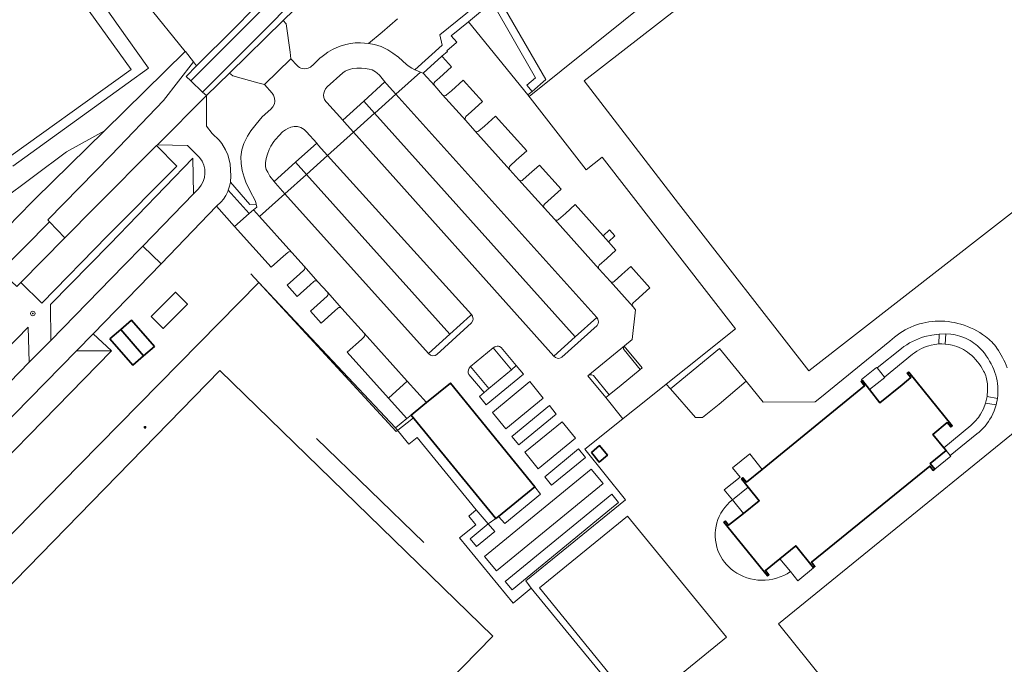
# Model space of a CAD drawing. Extents: x 147051 to 149075, y 463071 to 465537.
# Tile 50 of 229: x 147997 to 148169, y 463346 to 463459. Entities that reach past the tile are written whole.
import ezdxf

# ---------------------------------------------------------------- set-up
doc = ezdxf.new("R2010")
doc.units = 0
doc.header["$LTSCALE"] = 0.5
doc.layers.get('0').update_dxf_attribs({"linetype": 'CONTINUOUS'})
for name, color, linetype, lineweight in [('B-PV-GR-BEPLANTING_CULTUUR_BOSPLANTSOEN-GV', 252, 'CONTINUOUS', 18), ('B-PV-GR-BEPLANTING_CULTUUR_HEESTERS-GV', 252, 'CONTINUOUS', 18), ('B-PV-GR-BOOM-S', 252, 'CONTINUOUS', 25), ('B-PV-GR-GROENVOORZIENING-GV', 252, 'CONTINUOUS', 18), ('B-PV-IE-MEUBILAIR-S', 252, 'CONTINUOUS', 25), ('B-PV-IE-TERREINAFSCHEIDING_KUNSTMATIG_HEKWERK-G', 252, 'CONTINUOUS', 18), ('B-PV-OG-BEBOUWING-GV', 6, 'CONTINUOUS', 35), ('B-PV-OG-TERREIN_BEGROEID-GV', 252, 'CONTINUOUS', 18), ('B-PV-OG-TERREIN_ONBEGROEID_ZAND-GV', 252, 'CONTINUOUS', 18), ('B-PV-VH-GESLOTENVERHARDING-GV', 252, 'CONTINUOUS', 18), ('B-PV-VH-GESLOTENVERHARDING_ASFALT-GV', 252, 'CONTINUOUS', 18), ('B-PV-VH-GESLOTENVERHARDING_KUNSTSTOF-GV', 252, 'CONTINUOUS', 18), ('B-PV-VH-HALFVERHARDING_GRIND-GV', 252, 'CONTINUOUS', 18), ('B-PV-VH-OPENVERHARDING-GV', 252, 'CONTINUOUS', 18), ('B-PV-VH-OPENVERHARDING_BETONSTRAATSTEEN-GV', 252, 'CONTINUOUS', 18), ('B-PV-VH-OPENVERHARDING_TEGEL-GV', 252, 'CONTINUOUS', 18)]:
    doc.layers.add(name, color=color, linetype=linetype, lineweight=lineweight)
doc.styles.add('NLCS-ISO', font='NLCS-ISO.ttf')

# ---------------------------------------------------------------- blocks, each defined once
blk = doc.blocks.new('SIE-MEUBILAIR_PAAL_LICHTMAST-SO')
for points in [[(-0.62, 0), (-1, 0)], [(-0.71, 0.71), (-0.44, 0.44)], [(0, 1), (0, 0.62)], [(0.44, 0.44), (0.71, 0.71)], [(1, 0), (0.62, 0)], [(-0.71, -0.71), (-0.44, -0.44)], [(0, -0.62), (0, -1)], [(0.44, -0.44), (0.71, -0.71)]]:
    blk.add_lwpolyline(points)
blk.add_circle((0, 0), 0.5)
blk = doc.blocks.new('SGR-BOOM_GBKN-SO')
at = {"linetype": 'ByBlock', "lineweight": 18}
h = blk.add_hatch(color=0, dxfattribs=at)
h.dxf.hatch_style = 1
edge = h.paths.add_edge_path()
edge.add_arc((0, 0), 0.25, 0, 360)
at = {"color": 0, "linetype": 'ByBlock', "lineweight": 18}
for radius in [2, 0.25]:
    blk.add_circle((0, 0), radius, dxfattribs=at)
at = {"color": 0, "linetype": 'ByBlock', "lineweight": 18, "style": 'NLCS-ISO'}
blk.add_attdef('SOORT', (2.5, 0), '', height=1.5, dxfattribs=at)

msp = doc.modelspace()

# ---------------------------------------------------------------- linework, layer by layer
at = {"layer": 'B-PV-GR-BEPLANTING_CULTUUR_BOSPLANTSOEN-GV', "flags": 128}
for points in [[(148183.004, 463531.778), (148168.383, 463523.127), (148160.774, 463518.518), (148160.866, 463515.95), (148078.454, 463468.789), (148081.907, 463463.469), (148080.919, 463462.784), (148089.213, 463448.306), (148086.836, 463446.265), (148085.925, 463447.324), (148087.423, 463448.613), (148079.866, 463461.806), (148075.692, 463458.399), (148086.077, 463445.674), (148086.314, 463445.384), (148102.777, 463458.56), (148136.375, 463485.638), (148165.515, 463508.707), (148173.64, 463515.348)], [(147985.439, 463358.375), (148007.742, 463381.052), (148039.073, 463412.908), (148062.977, 463387.539), (148064.962, 463389.153), (148061.754, 463392.72), (148054.532, 463400.75), (148057.003, 463402.97), (148057.441, 463403.363), (148057.564, 463403.529), (148057.606, 463403.708), (148057.587, 463403.874), (148057.479, 463404.069), (148053.616, 463408.369), (148053.449, 463408.49), (148053.271, 463408.534), (148053.083, 463408.509), (148052.91, 463408.407), (148052.38, 463407.931), (148050.001, 463405.794), (148048.11, 463407.899), (148050.438, 463409.991), (148051.019, 463410.512), (148051.142, 463410.676), (148051.184, 463410.858), (148051.159, 463411.039), (148051.057, 463411.218), (148049.419, 463413.041), (148049.242, 463413.17), (148049.074, 463413.206), (148048.874, 463413.176), (148048.713, 463413.079), (148048.071, 463412.502), (148045.804, 463410.466), (148044.054, 463412.415), (148046.274, 463414.409), (148046.962, 463415.028), (148047.082, 463415.188), (148047.128, 463415.373), (148047.104, 463415.547), (148047, 463415.734), (148044.855, 463418.122), (148044.695, 463418.237), (148044.544, 463418.284), (148044.334, 463418.265), (148044.149, 463418.16), (148043.385, 463417.474), (148041.24, 463415.547), (148034.864, 463422.662), (148031.721, 463426.212), (148022.031, 463416.164), (148010.13, 463403.943), (148013.334, 463400.949), (147950.981, 463337.223)]]:
    msp.add_lwpolyline(points, dxfattribs=at)
for points in [[(147968.7, 463398.382), (147969.571, 463396.744), (147970.073, 463395.74), (147970.203, 463395.97), (147994.715, 463422.055), (147996.723, 463424.117), (148000, 463427.483), (148012.114, 463439.373), (148005.473, 463435.732), (147993.936, 463427.093), (147988.309, 463422.285), (147983.847, 463420.092), (147982.082, 463419.224), (147978.919, 463417.223), (147974.826, 463414.853), (147972.01, 463412.404), (147969.268, 463410.022), (147968.14, 463408.732), (147967.386, 463407.87), (147966.572, 463406.87), (147966.343, 463405.28), (147966.817, 463403.437), (147967.943, 463400.641), (147968.369, 463399.369)], [(148024.514, 463411.209), (148026.603, 463409.112), (148022.352, 463404.878), (148020.263, 463406.974)], [(148010.13, 463403.943), (148007.215, 463400.95), (148013.334, 463400.949)]]:
    msp.add_lwpolyline(points, close=True, dxfattribs=at)
at = {"layer": 'B-PV-GR-BEPLANTING_CULTUUR_HEESTERS-GV', "flags": 128}
msp.add_lwpolyline([(148050.708, 463465.849), (148043.347, 463458.615), (148043.876, 463458.063), (148044.543, 463453.112), (148044.707, 463451.957), (148045.758, 463450.795), (148045.959, 463450.61), (148046.194, 463450.453), (148046.45, 463450.333), (148046.766, 463450.243), (148047.043, 463450.212), (148047.464, 463450.249), (148047.735, 463450.322), (148048.112, 463450.502), (148048.251, 463450.585), (148048.609, 463450.875), (148049.756, 463452.051), (148050.142, 463452.351), (148050.64, 463452.722), (148051.169, 463453.086), (148051.97, 463453.559), (148052.612, 463453.877), (148053.309, 463454.159), (148054.307, 463454.459), (148055.099, 463454.615), (148055.922, 463454.705), (148056.875, 463454.726), (148058.218, 463454.612), (148060.64, 463456.588), (148061.989, 463457.756), (148063.338, 463458.924)], dxfattribs=at)
for points in [[(148061.116, 463447.903), (148060.389, 463448.824), (148060.153, 463449.076), (148059.78, 463449.454), (148059.497, 463449.673), (148058.863, 463450.007), (148058.35, 463450.16), (148057.675, 463450.265), (148057.038, 463450.327), (148056.22, 463450.335), (148055.536, 463450.25), (148055.091, 463450.141), (148054.589, 463449.965), (148054.171, 463449.773), (148053.761, 463449.516), (148051.037, 463447.042), (148050.747, 463446.708), (148050.532, 463446.31), (148050.422, 463445.971), (148050.378, 463445.57), (148050.441, 463445.17), (148050.568, 463444.837), (148050.788, 463444.498), (148050.967, 463444.302), (148053.742, 463441.257), (148057.403, 463444.557)], [(148049.214, 463437.191), (148047.396, 463439.218), (148046.986, 463439.629), (148046.441, 463439.959), (148045.843, 463440.128), (148045.253, 463440.14), (148044.663, 463440.001), (148044.176, 463439.78), (148043.725, 463439.522), (148043.238, 463439.172), (148042.62, 463438.528), (148042.001, 463437.884), (148041.698, 463437.487), (148041.179, 463436.701), (148040.878, 463436.112), (148040.574, 463435.324), (148040.365, 463434.521), (148040.247, 463433.764), (148040.253, 463433.156), (148040.397, 463432.626), (148040.64, 463432.138), (148041.005, 463431.485), (148041.746, 463430.538), (148045.491, 463433.875)]]:
    msp.add_lwpolyline(points, close=True, dxfattribs=at)
at = {"layer": 'B-PV-GR-GROENVOORZIENING-GV', "flags": 128}
msp.add_lwpolyline([(147993.951, 463414.891), (147998.189, 463419.148), (148002.496, 463423.51), (148002.203, 463423.818), (148013.318, 463435.123), (148022.444, 463444.688), (148027.701, 463451.404), (148026.279, 463453.193), (148026.242, 463453.24), (148012.114, 463439.373), (148000, 463427.483), (147996.723, 463424.117)], dxfattribs=at)
msp.add_lwpolyline([(148034.116, 463430.397), (148037.532, 463426.519), (148038.649, 463426.552), (148038.49, 463427.108), (148037.508, 463428.932), (148036.834, 463430.438), (148036.534, 463431.273), (148036.203, 463432.462), (148035.983, 463433.658), (148035.932, 463434.821), (148036.113, 463436.026), (148036.474, 463437.17), (148037.098, 463438.448), (148037.691, 463439.376), (148038.599, 463440.564), (148039.686, 463441.808), (148039.69, 463441.812), (148041.162, 463443.142), (148041.543, 463443.553), (148041.797, 463444.064), (148041.892, 463444.555), (148041.85, 463445.053), (148041.652, 463445.588), (148041.415, 463445.935), (148040.087, 463447.446), (148038.929, 463447.76), (148034.52, 463448.956), (148033.969, 463449.428), (148029.965, 463445.512), (148029.965, 463440.187), (148030.952, 463438.928), (148032.137, 463437.763), (148032.613, 463437.163), (148033.254, 463436.047), (148033.698, 463435.197), (148034.108, 463433.59), (148034.182, 463431.458), (148034.128, 463430.46)], close=True, dxfattribs=at)
at = {"layer": 'B-PV-IE-TERREINAFSCHEIDING_KUNSTMATIG_HEKWERK-G', "flags": 128}
for points in [[(148086.662, 463359.531), (148085.704, 463360.806), (148103.116, 463374.98), (148096.065, 463383.808), (148122.368, 463404.815), (148099.047, 463434.764), (148096.257, 463432.591), (148086.077, 463445.674), (148086.836, 463446.265)], [(148039.073, 463412.908), (148037.669, 463414.428)], [(148066.088, 463389.267), (148063.106, 463386.884), (148039.073, 463412.908)], [(148049.174, 463385.649), (148067.926, 463367.497)]]:
    msp.add_lwpolyline(points, dxfattribs=at)
at = {"layer": 'B-PV-OG-BEBOUWING-GV', "flags": 128}
for points in [[(148020.263, 463406.974), (148022.352, 463404.878), (148026.603, 463409.112), (148024.514, 463411.209)], [(148018.967, 463400.099), (148020.848, 463401.746), (148016.838, 463406.328), (148014.957, 463404.681)], [(148013.075, 463403.035), (148017.086, 463398.453), (148018.967, 463400.099), (148014.957, 463404.681)], [(148144.55, 463395.792), (148144.299, 463395.598), (148144.888, 463394.835), (148127.023, 463380.281), (148124.283, 463378.049), (148123.667, 463378.817), (148123.416, 463378.616), (148124.584, 463377.166), (148126.501, 463374.787), (148123.742, 463372.59), (148121.16, 463370.534), (148120.586, 463371.238), (148120.339, 463371.036), (148127.953, 463361.683), (148128.202, 463361.885), (148127.579, 463362.65), (148130.097, 463364.688), (148132.883, 463366.943), (148136.005, 463363.1), (148136.244, 463363.308), (148135.632, 463364.06), (148156.289, 463380.84), (148156.921, 463380.093), (148157.163, 463380.289), (148156.376, 463381.276), (148159.159, 463383.551), (148158.745, 463384.058), (148156.84, 463386.388), (148159.352, 463388.442), (148159.969, 463387.682), (148160.217, 463387.883), (148152.618, 463397.254), (148152.369, 463397.053), (148152.987, 463396.293), (148151.449, 463395.046), (148147.553, 463391.905), (148145.756, 463394.234)], [(148080.472, 463371.708), (148080.977, 463372.075), (148087.282, 463377.203), (148077.426, 463389.388), (148072.548, 463395.343), (148068.375, 463391.939), (148067.743, 463391.423), (148065.692, 463389.749)], [(148097.178, 463383.23), (148098.572, 463381.561), (148099.985, 463382.754), (148098.597, 463384.417)]]:
    msp.add_lwpolyline(points, close=True, dxfattribs=at)
at = {"layer": 'B-PV-OG-TERREIN_BEGROEID-GV', "flags": 128}
for points in [[(147978.084, 463509.288), (147999.35, 463479.231), (148006.159, 463469.607), (148014.535, 463457.769), (148019.809, 463450.316), (148016.25, 463447.752), (147996.085, 463433.227)], [(147993.936, 463427.093), (148005.473, 463435.732), (148012.114, 463439.373), (148026.242, 463453.24), (148019.537, 463461.494), (148018.114, 463463.245), (148019.443, 463464.533), (148018.344, 463465.648), (148017.569, 463465.081), (148015.779, 463467.532), (148016.19, 463467.833), (148015.798, 463468.231), (148018.062, 463471.332), (148011.173, 463481.274), (148004.363, 463476.555), (148001.365, 463480.732), (148000, 463482.633), (147997.599, 463485.978), (147996.785, 463485.393)], [(148136.375, 463485.638), (148102.777, 463458.56), (148086.314, 463445.384), (148086.077, 463445.674), (148075.692, 463458.399), (148072.697, 463455.954), (148073.706, 463454.838), (148073.632, 463454.771), (148071.956, 463453.323), (148072.023, 463453.248), (148071.075, 463452.397), (148071.156, 463452.306), (148072.762, 463450.519), (148070.637, 463448.615), (148069.85, 463447.91), (148069.741, 463447.763), (148069.685, 463447.565), (148069.707, 463447.395), (148069.812, 463447.204), (148071.189, 463445.671), (148071.37, 463445.546), (148071.533, 463445.506), (148071.738, 463445.535), (148071.894, 463445.633), (148072.725, 463446.377), (148074.807, 463448.242), (148078.188, 463444.478), (148076.178, 463442.677), (148075.277, 463441.869), (148075.164, 463441.718), (148075.111, 463441.524), (148075.142, 463441.32), (148075.238, 463441.163), (148076.835, 463439.385), (148077.038, 463439.249), (148077.18, 463439.22), (148077.373, 463439.247), (148077.541, 463439.347), (148078.492, 463440.199), (148080.454, 463441.956), (148085.913, 463435.878), (148084.067, 463434.224), (148083.002, 463433.27), (148082.893, 463433.13), (148082.836, 463432.924), (148082.86, 463432.753), (148082.963, 463432.563), (148084.52, 463430.83), (148084.709, 463430.699), (148084.936, 463430.666), (148085.091, 463430.705), (148085.226, 463430.791), (148086.34, 463431.789), (148088.139, 463433.401), (148091.921, 463429.19), (148090.179, 463427.629), (148089.009, 463426.582), (148088.884, 463426.415), (148088.843, 463426.236), (148088.869, 463426.048), (148088.971, 463425.875), (148090.722, 463423.926), (148090.91, 463423.795), (148091.138, 463423.762), (148091.293, 463423.801), (148091.427, 463423.888), (148092.633, 463424.968), (148094.34, 463426.497), (148099.214, 463421.071), (148100.34, 463422.079), (148101.281, 463421.028), (148100.157, 463420.022), (148101.484, 463418.544), (148099.88, 463417.108), (148098.572, 463415.936), (148098.471, 463415.811), (148098.415, 463415.661), (148098.423, 463415.431), (148098.534, 463415.229), (148100.438, 463413.109), (148100.617, 463412.98), (148100.783, 463412.944), (148100.976, 463412.974), (148101.144, 463413.071), (148102.488, 463414.279), (148104.053, 463415.684), (148107.411, 463411.946), (148104.904, 463409.693), (148104.502, 463409.333), (148104.383, 463409.181), (148104.337, 463408.988), (148104.36, 463408.801), (148104.465, 463408.627), (148104.901, 463408.141), (148104.291, 463402.925), (148102.988, 463401.857), (148102.927, 463401.774), (148106.031, 463397.979), (148105.718, 463397.723), (148102.393, 463395.004), (148100.296, 463393.303), (148099.731, 463392.836), (148102.706, 463389.112), (148110.267, 463395.15), (148110.977, 463394.341), (148119.561, 463401.392), (148124.199, 463395.649), (148127.193, 463392.003), (148136.294, 463392.048), (148137.119, 463392.688), (148149.341, 463402.638)], [(148063.338, 463458.924), (148061.989, 463457.756), (148060.64, 463456.588), (148058.218, 463454.612), (148059.285, 463454.443), (148060.441, 463454.092), (148061.612, 463453.533), (148062.509, 463452.919), (148063.499, 463452.224), (148064.891, 463450.937), (148065.335, 463450.573), (148065.788, 463450.294), (148066.342, 463450.027), (148071.118, 463454.317), (148070.702, 463456.133), (148078.269, 463462.309)], [(148028.722, 463434.704), (148026.637, 463436.821), (148021.363, 463436.942), (148021.199, 463436.798), (148024.762, 463433.219), (148012.674, 463421.025), (148001.177, 463409.281), (147997.517, 463412.903), (147996.805, 463412.186)], [(147988.683, 463394.753), (147998.787, 463405.072), (147998.956, 463399), (148002.766, 463402.793), (148002.671, 463409.071), (148013.032, 463419.591), (148027.576, 463434.6), (148027.68, 463428.355), (148028.539, 463429.26)], [(148104.766, 463337.483), (148086.679, 463359.545), (148086.662, 463359.531), (148083.51, 463356.92), (148074.16, 463368.316), (148076.969, 463370.599), (148075.756, 463372.116), (148077.049, 463373.192), (148066.766, 463385.835), (148065.32, 463384.659), (148062.977, 463387.539), (148039.073, 463412.908), (148007.742, 463381.052), (147985.439, 463358.375)]]:
    msp.add_lwpolyline(points, dxfattribs=at)
for points in [[(148112.377, 463426.7), (148095.947, 463448.075), (148135.402, 463478.762), (148174.873, 463509.435), (148214.05, 463458.857), (148135.182, 463397.458)], [(148112.377, 463426.7), (148135.182, 463397.458), (148214.05, 463458.857), (148174.873, 463509.435), (148135.402, 463478.762), (148095.947, 463448.075)], [(147960.795, 463324.194), (148000, 463286.074), (148008.385, 463278.064), (148079.954, 463351.164), (148032.274, 463397.541), (147996.535, 463360.868)], [(147960.795, 463324.194), (147996.535, 463360.868), (148032.274, 463397.541), (148079.954, 463351.164), (148008.385, 463278.064), (148000, 463286.074)]]:
    msp.add_lwpolyline(points, close=True, dxfattribs=at)
at = {"layer": 'B-PV-OG-TERREIN_BEGROEID-GV'}
for points in [[(148028.539, 463429.26, 0.3848247), (148028.722, 463434.704)], [(148149.341, 463402.638, -0.0887439), (148152.979, 463405.097)], [(148152.979, 463405.097, -0.0888895), (148157.244, 463406.138)], [(148157.244, 463406.138, -0.0890256), (148161.736, 463405.612)], [(148161.736, 463405.612, -0.0840723), (148166.027, 463403.477)], [(148166.027, 463403.477, -0.0831933), (148168.041, 463401.416)], [(148168.041, 463401.416, -0.0629183), (148169.802, 463398.029)]]:
    msp.add_lwpolyline(points, format="xyb", dxfattribs=at)
at = {"layer": 'B-PV-OG-TERREIN_ONBEGROEID_ZAND-GV', "flags": 128}
msp.add_lwpolyline([(148124.199, 463395.649), (148119.561, 463401.392), (148110.977, 463394.341), (148115.393, 463389.309), (148116.605, 463389.307), (148119.497, 463391.677)], close=True, dxfattribs=at)
at = {"layer": 'B-PV-VH-GESLOTENVERHARDING-GV', "flags": 128}
for points in [[(148043.635, 463428.391), (148039.202, 463424.416), (148044.855, 463418.122), (148047, 463415.734), (148049.419, 463413.041), (148051.057, 463411.218), (148053.616, 463408.369), (148057.479, 463404.069), (148065.03, 463395.663), (148068.375, 463391.939), (148072.548, 463395.343), (148077.426, 463389.388), (148087.282, 463377.203), (148088.313, 463375.969), (148082.06, 463370.818), (148080.977, 463372.075), (148080.472, 463371.708), (148079.16, 463370.771), (148077.049, 463373.192), (148075.756, 463372.116), (148076.969, 463370.599), (148074.16, 463368.316), (148083.51, 463356.92), (148086.662, 463359.531), (148086.349, 463359.947), (148085.704, 463360.806), (148103.116, 463374.98), (148096.065, 463383.808), (148102.706, 463389.112), (148099.731, 463392.836), (148096.569, 463396.608), (148102.988, 463401.857), (148104.291, 463402.925), (148104.901, 463408.141), (148104.465, 463408.627), (148100.438, 463413.109), (148098.534, 463415.229), (148090.722, 463423.926), (148088.971, 463425.875), (148084.52, 463430.83), (148082.963, 463432.563), (148076.835, 463439.385), (148075.238, 463441.163), (148071.189, 463445.671), (148069.812, 463447.204), (148067.794, 463449.45), (148067.345, 463449.627), (148063.008, 463445.752), (148063.013, 463445.746), (148098.155, 463406.812), (148098.333, 463406.508), (148098.424, 463406.033), (148098.375, 463405.747), (148098.175, 463405.406), (148092.036, 463399.845), (148091.796, 463399.721), (148091.503, 463399.651), (148091.18, 463399.684), (148090.902, 463399.793), (148090.603, 463400.014), (148055.641, 463439.142), (148055.634, 463439.151), (148051.093, 463435.079), (148076.223, 463407.302), (148076.413, 463406.997), (148076.503, 463406.521), (148076.457, 463406.243), (148076.258, 463405.882), (148070.177, 463400.334), (148069.891, 463400.174), (148069.428, 463400.119), (148069.105, 463400.226), (148068.749, 463400.491), (148043.637, 463428.389)], [(148094.369, 463403.404), (148098.155, 463406.812), (148063.013, 463445.746), (148063.008, 463445.752), (148059.333, 463442.468), (148059.303, 463442.441)], [(148055.634, 463439.151), (148055.641, 463439.142), (148090.603, 463400.014), (148094.369, 463403.404), (148059.303, 463442.441)], [(148072.448, 463403.865), (148076.064, 463407.163), (148076.223, 463407.302), (148051.093, 463435.079), (148047.391, 463431.76)], [(148047.391, 463431.76), (148043.635, 463428.391), (148043.637, 463428.389), (148068.749, 463400.491), (148072.448, 463403.865)], [(148075.684, 463397.151), (148075.666, 463397.365), (148075.718, 463397.669), (148075.845, 463397.951), (148076.085, 463398.248), (148080.026, 463401.49), (148080.289, 463401.684), (148080.41, 463401.748), (148080.704, 463401.812), (148080.97, 463401.786), (148081.141, 463401.728), (148081.4, 463401.559), (148084.058, 463398.401), (148085.341, 463396.911), (148078.81, 463391.534), (148077.614, 463392.999), (148078.435, 463393.71), (148075.794, 463396.838)], [(148083.223, 463397.678), (148080.026, 463401.49), (148076.085, 463398.248), (148079.289, 463394.405)], [(148079.289, 463394.405), (148078.435, 463393.71), (148077.614, 463392.999), (148078.81, 463391.534), (148085.341, 463396.911), (148084.058, 463398.401), (148083.223, 463397.678)], [(148082.21, 463387.338), (148079.886, 463390.231), (148086.424, 463395.593), (148088.763, 463392.7)], [(148082.21, 463387.338), (148088.763, 463392.7), (148086.424, 463395.593), (148079.886, 463390.231)], [(148089.839, 463391.415), (148083.304, 463386.03), (148084.493, 463384.577), (148091.047, 463389.93)], [(148084.493, 463384.577), (148083.304, 463386.03), (148089.839, 463391.415), (148091.047, 463389.93)], [(148087.885, 463380.351), (148085.566, 463383.255), (148092.101, 463388.599), (148094.429, 463385.741)], [(148087.885, 463380.351), (148094.429, 463385.741), (148092.101, 463388.599), (148085.566, 463383.255)], [(148090.219, 463377.509), (148089.027, 463378.997), (148094.952, 463383.862), (148096.152, 463382.363)], [(148089.027, 463378.997), (148090.219, 463377.509), (148096.152, 463382.363), (148094.952, 463383.862)], [(148078.539, 463365.08), (148080.621, 463362.545), (148099.236, 463377.817), (148097.161, 463380.329)], [(148080.621, 463362.545), (148078.539, 463365.08), (148097.161, 463380.329), (148099.236, 463377.817)], [(148080.977, 463372.075), (148082.06, 463370.818), (148088.313, 463375.969), (148087.282, 463377.203)], [(148083.319, 463359.245), (148082.135, 463360.712), (148100.75, 463375.942), (148101.937, 463374.497), (148100.7, 463373.483)], [(148083.319, 463359.245), (148100.7, 463373.483), (148101.937, 463374.497), (148100.75, 463375.942), (148082.135, 463360.712)], [(148077.123, 463366.822), (148080.298, 463369.412), (148079.16, 463370.771), (148076.012, 463368.165)], [(148079.16, 463370.771), (148080.298, 463369.412), (148077.123, 463366.822), (148076.012, 463368.165)]]:
    msp.add_lwpolyline(points, close=True, dxfattribs=at)
at = {"layer": 'B-PV-VH-GESLOTENVERHARDING_ASFALT-GV', "flags": 128}
for points in [[(148041.236, 463463.841), (148034.843, 463457.278), (148028.224, 463450.745), (148026.408, 463448.842), (148027.199, 463448.087), (148038.614, 463459.505), (148044.071, 463464.913), (148048.004, 463468.688), (148047.498, 463469.227), (148047.165, 463469.578), (148041.31, 463463.913)], [(148049.619, 463466.962), (148048.004, 463468.688), (148044.071, 463464.913), (148038.614, 463459.505), (148027.199, 463448.087), (148029.23, 463446.149), (148032.552, 463449.442), (148039.807, 463456.635), (148045.142, 463462.044), (148049.9, 463466.662)], [(148043.347, 463458.615), (148050.708, 463465.849), (148049.9, 463466.662), (148045.142, 463462.044), (148039.807, 463456.635), (148032.552, 463449.442), (148029.23, 463446.149), (148029.965, 463445.512), (148033.969, 463449.428)], [(148002.496, 463423.51), (148005.192, 463420.672), (148010.531, 463426.076), (148021.199, 463436.798), (148021.363, 463436.942), (148029.965, 463445.512), (148029.23, 463446.149), (148027.199, 463448.087), (148026.408, 463448.842), (148028.224, 463450.745), (148027.701, 463451.404), (148022.444, 463444.688), (148013.318, 463435.123), (148002.203, 463423.818)], [(148002.496, 463423.51), (147998.189, 463419.148), (147993.951, 463414.891), (147996.805, 463412.186), (147997.517, 463412.903), (148005.192, 463420.672)], [(147982.048, 463381.667), (147976.653, 463376.189), (147941.503, 463340.187), (147944.709, 463337.18), (148007.215, 463400.95), (148010.13, 463403.943), (148022.031, 463416.164), (148018.799, 463419.25), (148015.499, 463415.84), (148002.766, 463402.793), (147998.956, 463399), (147988.674, 463388.417), (147985.952, 463385.661), (147983.238, 463382.894)]]:
    msp.add_lwpolyline(points, close=True, dxfattribs=at)
at = {"layer": 'B-PV-VH-GESLOTENVERHARDING_KUNSTSTOF-GV', "flags": 128}
for points in [[(148016.771, 463450.101), (147959.219, 463529.986), (147911.965, 463496.132), (147969.32, 463416.074)], [(148199.958, 463267.829), (148231.07, 463291.703), (148258.628, 463315.613), (148233.336, 463348.051), (148225.007, 463358.68), (148205.264, 463382.605), (148189.186, 463401.508), (148129.873, 463353.326), (148156.313, 463320.418), (148171.762, 463300.928)], [(148103.52, 463372.135), (148088.091, 463359.61), (148105.377, 463338.43), (148120.807, 463350.967)]]:
    msp.add_lwpolyline(points, close=True, dxfattribs=at)
at = {"layer": 'B-PV-VH-HALFVERHARDING_GRIND-GV'}
for points in [[(148155.411, 463403.447, 0.0951261), (148151.333, 463401.385)], [(148162.995, 463402.945, 0.095645), (148159.965, 463403.851)], [(148153.28, 463400.364, -0.1150293), (148156.562, 463401.972)], [(148160.218, 463401.965, -0.1145122), (148163.256, 463400.461)], [(148165.488, 463400.974, 0.0949929), (148162.995, 463402.945)], [(148163.256, 463400.461, -0.0997866), (148165.713, 463397.446)], [(148167.679, 463397.188, 0.0942261), (148165.488, 463400.974)], [(148165.713, 463397.446, -0.0995567), (148166.376, 463395.186)], [(148168.187, 463393.248, 0.1045968), (148167.679, 463397.188)], [(148165.163, 463389.893, -0.0798259), (148163.459, 463387.939)], [(148164.517, 463386.465, 0.1040509), (148167.067, 463389.469)]]:
    msp.add_lwpolyline(points, format="xyb", dxfattribs=at)
at = {"layer": 'B-PV-VH-HALFVERHARDING_GRIND-GV', "flags": 128}
for points in [[(148156.656, 463403.732), (148155.411, 463403.447)], [(148157.924, 463403.886), (148156.656, 463403.732)], [(148157.856, 463402.162), (148157.924, 463403.886)], [(148159.082, 463403.908), (148158.981, 463402.156)], [(148159.965, 463403.851), (148159.082, 463403.908)], [(148156.562, 463401.972), (148157.205, 463402.094)], [(148157.205, 463402.094), (148157.856, 463402.162)], [(148158.981, 463402.156), (148159.603, 463402.084)], [(148159.603, 463402.084), (148160.218, 463401.965)], [(148151.333, 463401.385), (148147.094, 463397.985)], [(148148.406, 463396.391), (148153.28, 463400.364)], [(148147.094, 463397.985), (148148.406, 463396.391)], [(148166.376, 463395.186), (148166.405, 463394.078)], [(148166.405, 463394.078), (148166.298, 463392.974)], [(148166.298, 463392.974), (148168.119, 463392.638)], [(148168.119, 463392.638), (148168.187, 463393.248)], [(148166.04, 463391.837), (148165.665, 463390.836)], [(148167.894, 463391.547), (148166.04, 463391.837)], [(148167.542, 463390.484), (148167.894, 463391.547)], [(148165.665, 463390.836), (148165.163, 463389.893)], [(148167.067, 463389.469), (148167.542, 463390.484)], [(148163.459, 463387.939), (148158.745, 463384.058)], [(148159.873, 463382.684), (148164.517, 463386.465)], [(148158.745, 463384.058), (148159.159, 463383.551)], [(148159.159, 463383.551), (148159.873, 463382.684)]]:
    msp.add_lwpolyline(points, dxfattribs=at)
at = {"layer": 'B-PV-VH-OPENVERHARDING-GV', "flags": 128}
for points in [[(148066.41, 463449.994), (148066.342, 463450.027), (148065.788, 463450.294), (148065.335, 463450.573), (148064.891, 463450.937), (148063.499, 463452.224), (148062.509, 463452.919), (148061.612, 463453.533), (148060.441, 463454.092), (148059.285, 463454.443), (148058.218, 463454.612), (148056.875, 463454.726), (148055.922, 463454.705), (148055.099, 463454.615), (148054.307, 463454.459), (148053.309, 463454.159), (148052.612, 463453.877), (148051.97, 463453.559), (148051.169, 463453.086), (148050.64, 463452.722), (148050.142, 463452.351), (148049.756, 463452.051), (148048.609, 463450.875), (148048.251, 463450.585), (148048.112, 463450.502), (148047.735, 463450.322), (148047.464, 463450.249), (148047.043, 463450.212), (148046.766, 463450.243), (148046.45, 463450.333), (148046.194, 463450.453), (148045.959, 463450.61), (148045.758, 463450.795), (148044.707, 463451.957), (148040.087, 463447.446), (148041.415, 463445.935), (148041.652, 463445.588), (148041.85, 463445.053), (148041.892, 463444.555), (148041.797, 463444.064), (148041.543, 463443.553), (148041.162, 463443.142), (148039.69, 463441.812), (148039.686, 463441.808), (148038.599, 463440.564), (148037.691, 463439.376), (148037.098, 463438.448), (148036.474, 463437.17), (148036.113, 463436.026), (148035.932, 463434.821), (148035.983, 463433.658), (148036.203, 463432.462), (148036.534, 463431.273), (148036.834, 463430.438), (148037.508, 463428.932), (148038.49, 463427.108), (148038.649, 463426.552), (148038.713, 463426.07), (148038.158, 463425.578), (148039.202, 463424.416), (148043.635, 463428.391), (148041.991, 463430.226), (148041.746, 463430.538), (148041.005, 463431.485), (148040.64, 463432.138), (148040.397, 463432.626), (148040.253, 463433.156), (148040.247, 463433.764), (148040.365, 463434.521), (148040.574, 463435.324), (148040.878, 463436.112), (148041.179, 463436.701), (148041.698, 463437.487), (148042.001, 463437.884), (148042.62, 463438.528), (148043.238, 463439.172), (148043.725, 463439.522), (148044.176, 463439.78), (148044.663, 463440.001), (148045.253, 463440.14), (148045.843, 463440.128), (148046.441, 463439.959), (148046.986, 463439.629), (148047.396, 463439.218), (148049.214, 463437.191), (148049.414, 463436.968), (148049.48, 463436.893), (148051.093, 463435.079), (148055.634, 463439.151), (148054.015, 463440.957), (148053.742, 463441.257), (148050.967, 463444.302), (148050.788, 463444.498), (148050.568, 463444.837), (148050.441, 463445.17), (148050.378, 463445.57), (148050.422, 463445.971), (148050.532, 463446.31), (148050.747, 463446.708), (148051.037, 463447.042), (148053.761, 463449.516), (148054.171, 463449.773), (148054.589, 463449.965), (148055.091, 463450.141), (148055.536, 463450.25), (148056.22, 463450.335), (148057.038, 463450.327), (148057.675, 463450.265), (148058.35, 463450.16), (148058.863, 463450.007), (148059.497, 463449.673), (148059.78, 463449.454), (148060.153, 463449.076), (148060.389, 463448.824), (148061.116, 463447.903), (148061.364, 463447.588), (148063.008, 463445.752), (148067.345, 463449.627)], [(148069.707, 463447.395), (148069.685, 463447.565), (148069.741, 463447.763), (148069.85, 463447.91), (148070.637, 463448.615), (148072.762, 463450.519), (148071.156, 463452.306), (148071.075, 463452.397), (148067.794, 463449.45), (148069.812, 463447.204)], [(148059.333, 463442.468), (148063.008, 463445.752), (148061.364, 463447.588), (148061.116, 463447.903), (148057.403, 463444.557), (148059.303, 463442.441)], [(148075.142, 463441.32), (148075.111, 463441.524), (148075.164, 463441.718), (148075.277, 463441.869), (148076.178, 463442.677), (148078.188, 463444.478), (148074.807, 463448.242), (148072.725, 463446.377), (148071.894, 463445.633), (148071.738, 463445.535), (148071.533, 463445.506), (148071.37, 463445.546), (148071.189, 463445.671), (148075.238, 463441.163)], [(148057.403, 463444.557), (148053.742, 463441.257), (148054.015, 463440.957), (148055.634, 463439.151), (148059.303, 463442.441)], [(148083.002, 463433.27), (148084.067, 463434.224), (148085.913, 463435.878), (148080.454, 463441.956), (148078.492, 463440.199), (148077.541, 463439.347), (148077.373, 463439.247), (148077.18, 463439.22), (148077.038, 463439.249), (148076.835, 463439.385), (148082.963, 463432.563), (148082.86, 463432.753), (148082.836, 463432.924), (148082.893, 463433.13)], [(148051.093, 463435.079), (148049.48, 463436.893), (148049.414, 463436.968), (148049.214, 463437.191), (148045.491, 463433.875), (148047.391, 463431.76)], [(148045.491, 463433.875), (148041.746, 463430.538), (148041.991, 463430.226), (148043.635, 463428.391), (148047.391, 463431.76)], [(148088.884, 463426.415), (148089.009, 463426.582), (148090.179, 463427.629), (148091.921, 463429.19), (148088.139, 463433.401), (148086.34, 463431.789), (148085.226, 463430.791), (148085.091, 463430.705), (148084.936, 463430.666), (148084.709, 463430.699), (148084.52, 463430.83), (148088.971, 463425.875), (148088.869, 463426.048), (148088.843, 463426.236)], [(148033.751, 463429.001), (148033.661, 463428.776), (148033.317, 463428.101), (148032.903, 463427.466), (148032.488, 463426.972), (148031.721, 463426.212), (148034.864, 463422.662), (148037.416, 463424.922)], [(148038.158, 463425.578), (148038.713, 463426.07), (148038.649, 463426.552), (148037.532, 463426.519), (148034.116, 463430.397), (148033.97, 463429.694), (148033.751, 463429.001), (148037.416, 463424.922)], [(148038.158, 463425.578), (148037.416, 463424.922), (148034.864, 463422.662), (148041.24, 463415.547), (148043.385, 463417.474), (148044.149, 463418.16), (148044.334, 463418.265), (148044.544, 463418.284), (148044.695, 463418.237), (148044.855, 463418.122), (148039.202, 463424.416)], [(148099.214, 463421.071), (148094.34, 463426.497), (148092.633, 463424.968), (148091.427, 463423.888), (148091.293, 463423.801), (148091.138, 463423.762), (148090.91, 463423.795), (148090.722, 463423.926), (148098.534, 463415.229), (148098.423, 463415.431), (148098.415, 463415.661), (148098.471, 463415.811), (148098.572, 463415.936), (148099.88, 463417.108), (148101.484, 463418.544), (148100.157, 463420.022)], [(148100.157, 463420.022), (148101.281, 463421.028), (148100.34, 463422.079), (148099.214, 463421.071)], [(148047.128, 463415.373), (148047.082, 463415.188), (148046.962, 463415.028), (148046.274, 463414.409), (148044.054, 463412.415), (148045.804, 463410.466), (148048.071, 463412.502), (148048.713, 463413.079), (148048.874, 463413.176), (148049.074, 463413.206), (148049.242, 463413.17), (148049.419, 463413.041), (148047, 463415.734), (148047.104, 463415.547)], [(148104.36, 463408.801), (148104.337, 463408.988), (148104.383, 463409.181), (148104.502, 463409.333), (148104.904, 463409.693), (148107.411, 463411.946), (148104.053, 463415.684), (148102.488, 463414.279), (148101.144, 463413.071), (148100.976, 463412.974), (148100.783, 463412.944), (148100.617, 463412.98), (148100.438, 463413.109), (148104.465, 463408.627)], [(148048.11, 463407.899), (148050.001, 463405.794), (148052.38, 463407.931), (148052.91, 463408.407), (148053.083, 463408.509), (148053.271, 463408.534), (148053.449, 463408.49), (148053.616, 463408.369), (148051.057, 463411.218), (148051.159, 463411.039), (148051.184, 463410.858), (148051.142, 463410.676), (148051.019, 463410.512), (148050.438, 463409.991)], [(148076.457, 463406.243), (148076.503, 463406.521), (148076.413, 463406.997), (148076.223, 463407.302), (148076.064, 463407.163), (148072.448, 463403.865), (148068.749, 463400.491), (148069.105, 463400.226), (148069.428, 463400.119), (148069.891, 463400.174), (148070.177, 463400.334), (148076.258, 463405.882)], [(148098.333, 463406.508), (148098.155, 463406.812), (148094.369, 463403.404), (148090.603, 463400.014), (148090.902, 463399.793), (148091.18, 463399.684), (148091.503, 463399.651), (148091.796, 463399.721), (148092.036, 463399.845), (148098.175, 463405.406), (148098.375, 463405.747), (148098.424, 463406.033)], [(148065.03, 463395.663), (148057.479, 463404.069), (148057.587, 463403.874), (148057.606, 463403.708), (148057.564, 463403.529), (148057.441, 463403.363), (148057.003, 463402.97), (148054.532, 463400.75), (148061.754, 463392.72)], [(148080.026, 463401.49), (148083.223, 463397.678), (148084.058, 463398.401), (148081.4, 463401.559), (148081.141, 463401.728), (148080.97, 463401.786), (148080.704, 463401.812), (148080.41, 463401.748), (148080.289, 463401.684)], [(148100.296, 463393.303), (148102.393, 463395.004), (148105.718, 463397.723), (148102.919, 463401.152), (148102.819, 463401.341), (148102.808, 463401.519), (148102.849, 463401.671), (148102.927, 463401.774), (148102.988, 463401.857), (148096.569, 463396.608), (148096.738, 463396.692), (148096.928, 463396.75), (148097.095, 463396.754), (148097.273, 463396.753), (148097.527, 463396.678)], [(148102.849, 463401.671), (148102.808, 463401.519), (148102.819, 463401.341), (148102.919, 463401.152), (148105.718, 463397.723), (148106.031, 463397.979), (148102.927, 463401.774)], [(148075.794, 463396.838), (148078.435, 463393.71), (148079.289, 463394.405), (148076.085, 463398.248), (148075.845, 463397.951), (148075.718, 463397.669), (148075.666, 463397.365), (148075.684, 463397.151)], [(148100.296, 463393.303), (148097.527, 463396.678), (148097.273, 463396.753), (148097.095, 463396.754), (148096.928, 463396.75), (148096.738, 463396.692), (148096.569, 463396.608), (148099.731, 463392.836)], [(148061.754, 463392.72), (148064.962, 463389.153), (148065.692, 463389.749), (148067.743, 463391.423), (148068.375, 463391.939), (148065.03, 463395.663)], [(148079.16, 463370.771), (148080.472, 463371.708), (148065.692, 463389.749), (148064.962, 463389.153), (148062.977, 463387.539), (148065.32, 463384.659), (148066.766, 463385.835), (148077.049, 463373.192)], [(148123.416, 463378.616), (148123.667, 463378.817), (148124.283, 463378.049), (148127.023, 463380.281), (148124.836, 463383.01), (148121.838, 463380.545), (148123.154, 463378.936), (148120.4, 463376.686), (148121.822, 463374.94), (148124.584, 463377.166)], [(148159.159, 463383.551), (148156.376, 463381.276), (148157.163, 463380.289), (148159.969, 463382.569), (148159.873, 463382.684)], [(148126.501, 463374.787), (148124.584, 463377.166), (148121.822, 463374.94), (148123.742, 463372.59)], [(148132.883, 463366.943), (148130.097, 463364.688), (148131.943, 463362.421), (148133.232, 463360.84), (148136.005, 463363.1)]]:
    msp.add_lwpolyline(points, close=True, dxfattribs=at)
at = {"layer": 'B-PV-VH-OPENVERHARDING_BETONSTRAATSTEEN-GV', "flags": 128}
for points in [[(148026.994, 463471.984), (148027.654, 463471.339), (148025.034, 463468.655), (148024.324, 463469.349), (148019.443, 463464.533), (148018.114, 463463.245), (148019.537, 463461.494), (148026.242, 463453.24), (148026.279, 463453.193), (148027.701, 463451.404), (148028.224, 463450.745), (148034.843, 463457.278), (148041.236, 463463.841), (148041.31, 463463.913), (148041.009, 463464.116), (148040.87, 463464.209), (148039.834, 463464.907), (148029.208, 463474.179)], [(148005.192, 463420.672), (147997.517, 463412.903), (148001.177, 463409.281), (148012.674, 463421.025), (148024.762, 463433.219), (148021.199, 463436.798), (148010.531, 463426.076)], [(148027.68, 463428.355), (148027.576, 463434.6), (148013.032, 463419.591), (148002.671, 463409.071), (148002.766, 463402.793), (148015.499, 463415.84), (148018.799, 463419.25)], [(147998.956, 463399), (147998.787, 463405.072), (147988.683, 463394.753), (147988.674, 463388.417)], [(147950.981, 463337.223), (148013.334, 463400.949), (148007.215, 463400.95), (147944.709, 463337.18)], [(148145.756, 463394.234), (148148.463, 463396.321), (148148.406, 463396.391), (148147.094, 463397.985), (148147.011, 463398.085), (148144.399, 463395.987), (148144.55, 463395.792)]]:
    msp.add_lwpolyline(points, close=True, dxfattribs=at)
msp.add_lwpolyline([(148028.539, 463429.26), (148027.68, 463428.355), (148018.799, 463419.25), (148022.031, 463416.164), (148031.721, 463426.212), (148032.488, 463426.972), (148032.903, 463427.466), (148033.317, 463428.101), (148033.661, 463428.776), (148033.751, 463429.001), (148033.97, 463429.694), (148034.116, 463430.397), (148034.128, 463430.46), (148034.182, 463431.458), (148034.108, 463433.59), (148033.698, 463435.197), (148033.254, 463436.047), (148032.613, 463437.163), (148032.137, 463437.763), (148030.952, 463438.928), (148029.965, 463440.187), (148029.965, 463445.512), (148021.363, 463436.942), (148026.637, 463436.821), (148028.722, 463434.704)], dxfattribs=at)
at = {"layer": 'B-PV-VH-OPENVERHARDING_BETONSTRAATSTEEN-GV'}
msp.add_lwpolyline([(148028.722, 463434.704, -0.3848247), (148028.539, 463429.26)], format="xyb", dxfattribs=at)
at = {"layer": 'B-PV-VH-OPENVERHARDING_TEGEL-GV', "flags": 128}
for points in [[(147969.32, 463416.074), (147911.965, 463496.132), (147959.219, 463529.986), (148016.771, 463450.101)], [(148077.38, 463468.762), (148076.249, 463468.12), (148078.589, 463464.037), (148078.269, 463462.309), (148070.702, 463456.133), (148071.118, 463454.317), (148066.342, 463450.027), (148066.41, 463449.994), (148067.345, 463449.627), (148067.794, 463449.45), (148071.075, 463452.397), (148072.023, 463453.248), (148071.956, 463453.323), (148073.632, 463454.771), (148073.706, 463454.838), (148072.697, 463455.954), (148075.692, 463458.399), (148079.866, 463461.806), (148087.423, 463448.613), (148085.925, 463447.324), (148086.836, 463446.265), (148089.213, 463448.306), (148080.919, 463462.784), (148077.467, 463468.812)], [(148044.543, 463453.112), (148043.876, 463458.063), (148043.347, 463458.615), (148033.969, 463449.428), (148034.52, 463448.956), (148038.929, 463447.76), (148040.087, 463447.446), (148044.707, 463451.957)], [(148158.419, 463402.179), (148158.981, 463402.156), (148159.082, 463403.908), (148157.924, 463403.886), (148157.856, 463402.162)], [(148171.762, 463300.928), (148156.313, 463320.418), (148129.873, 463353.326), (148189.186, 463401.508), (148205.264, 463382.605), (148225.007, 463358.68), (148233.336, 463348.051), (148258.628, 463315.613), (148231.07, 463291.703), (148199.958, 463267.829)], [(148166.04, 463391.837), (148167.894, 463391.547), (148168.119, 463392.638), (148166.298, 463392.974)], [(148098.597, 463384.417), (148099.985, 463382.754), (148098.572, 463381.561), (148097.178, 463383.23)], [(148120.807, 463350.967), (148105.377, 463338.43), (148088.091, 463359.61), (148103.52, 463372.135)]]:
    msp.add_lwpolyline(points, close=True, dxfattribs=at)
for points in [[(147996.085, 463433.227), (148016.25, 463447.752), (148019.809, 463450.316), (148014.535, 463457.769), (148006.159, 463469.607), (147999.35, 463479.231), (147978.084, 463509.288)], [(148155.411, 463403.447), (148156.656, 463403.732), (148157.924, 463403.886), (148159.082, 463403.908), (148159.965, 463403.851)], [(148149.341, 463402.638), (148137.119, 463392.688), (148136.294, 463392.048), (148127.193, 463392.003), (148124.199, 463395.649), (148119.497, 463391.677), (148116.605, 463389.307), (148115.393, 463389.309), (148110.977, 463394.341), (148110.267, 463395.15), (148102.706, 463389.112), (148096.065, 463383.808), (148103.116, 463374.98), (148085.704, 463360.806), (148086.349, 463359.947), (148086.662, 463359.531), (148086.679, 463359.545), (148104.766, 463337.483)], [(148157.205, 463402.094), (148156.562, 463401.972)], [(148157.856, 463402.162), (148157.205, 463402.094)], [(148158.419, 463402.179), (148157.856, 463402.162)], [(148158.981, 463402.156), (148158.419, 463402.179)], [(148159.603, 463402.084), (148158.981, 463402.156)], [(148160.218, 463401.965), (148159.603, 463402.084)], [(148121.822, 463374.94), (148120.4, 463376.686), (148123.154, 463378.936), (148121.838, 463380.545), (148124.836, 463383.01), (148127.023, 463380.281), (148144.888, 463394.835), (148144.299, 463395.598), (148144.55, 463395.792), (148144.399, 463395.987), (148147.011, 463398.085), (148147.094, 463397.985), (148151.333, 463401.385)], [(148153.28, 463400.364), (148148.406, 463396.391)], [(148148.463, 463396.321), (148145.756, 463394.234)], [(148148.406, 463396.391), (148148.463, 463396.321)], [(148151.449, 463395.046), (148152.987, 463396.293)], [(148152.369, 463397.053), (148152.618, 463397.254)], [(148152.987, 463396.293), (148152.369, 463397.053)], [(148152.618, 463397.254), (148160.217, 463387.883)], [(148147.553, 463391.905), (148151.449, 463395.046)], [(148166.405, 463394.078), (148166.376, 463395.186)], [(148145.756, 463394.234), (148147.553, 463391.905)], [(148166.04, 463391.837), (148166.298, 463392.974)], [(148166.298, 463392.974), (148166.405, 463394.078)], [(148168.187, 463393.248), (148168.119, 463392.638), (148167.894, 463391.547), (148167.542, 463390.484), (148167.067, 463389.469)], [(148165.665, 463390.836), (148166.04, 463391.837)], [(148165.163, 463389.893), (148165.665, 463390.836)], [(148159.352, 463388.442), (148156.84, 463386.388)], [(148158.745, 463384.058), (148163.459, 463387.939)], [(148159.969, 463387.682), (148159.352, 463388.442)], [(148160.217, 463387.883), (148159.969, 463387.682)], [(148164.517, 463386.465), (148159.873, 463382.684), (148159.969, 463382.569), (148157.163, 463380.289), (148156.921, 463380.093), (148156.289, 463380.84), (148135.632, 463364.06), (148136.244, 463363.308), (148136.005, 463363.1), (148133.232, 463360.84), (148131.943, 463362.421)], [(148156.84, 463386.388), (148158.745, 463384.058)], [(148123.742, 463372.59), (148121.822, 463374.94)], [(148121.16, 463370.534), (148123.742, 463372.59)], [(148120.339, 463371.036), (148120.586, 463371.238)], [(148127.953, 463361.683), (148120.339, 463371.036)], [(148120.586, 463371.238), (148121.16, 463370.534)], [(148130.097, 463364.688), (148127.579, 463362.65)], [(148131.943, 463362.421), (148130.097, 463364.688)], [(148127.579, 463362.65), (148128.202, 463361.885)], [(148128.202, 463361.885), (148127.953, 463361.683)]]:
    msp.add_lwpolyline(points, dxfattribs=at)
at = {"layer": 'B-PV-VH-OPENVERHARDING_TEGEL-GV'}
for points in [[(148152.979, 463405.097, 0.0887439), (148149.341, 463402.638)], [(148157.244, 463406.138, 0.0888895), (148152.979, 463405.097)], [(148161.736, 463405.612, 0.0890256), (148157.244, 463406.138)], [(148166.027, 463403.477, 0.0840723), (148161.736, 463405.612)], [(148151.333, 463401.385, -0.0951261), (148155.411, 463403.447)], [(148159.965, 463403.851, -0.095645), (148162.995, 463402.945)], [(148168.041, 463401.416, 0.0831933), (148166.027, 463403.477)], [(148156.562, 463401.972, 0.1150293), (148153.28, 463400.364)], [(148163.256, 463400.461, 0.1145122), (148160.218, 463401.965)], [(148162.995, 463402.945, -0.0949929), (148165.488, 463400.974)], [(148165.713, 463397.446, 0.0997866), (148163.256, 463400.461)], [(148165.488, 463400.974, -0.0942261), (148167.679, 463397.188)], [(148169.802, 463398.029, 0.0629183), (148168.041, 463401.416)], [(148166.376, 463395.186, 0.0995567), (148165.713, 463397.446)], [(148167.679, 463397.188, -0.1045968), (148168.187, 463393.248)], [(148163.459, 463387.939, 0.0798259), (148165.163, 463389.893)], [(148167.067, 463389.469, -0.1040509), (148164.517, 463386.465)], [(148121.822, 463374.94, 0.3300001), (148119.3, 463366.103)], [(148119.3, 463366.103, -0.3300001), (148121.822, 463374.94)], [(148119.3, 463366.103, 0.1498438), (148122.066, 463362.515)], [(148122.066, 463362.515, -0.1498438), (148119.3, 463366.103)], [(148122.066, 463362.515, 0.1497635), (148126.886, 463360.923)], [(148126.886, 463360.923, -0.1497635), (148122.066, 463362.515)], [(148126.886, 463360.923, 0.1562721), (148131.943, 463362.421)], [(148131.943, 463362.421, -0.1562721), (148126.886, 463360.923)]]:
    msp.add_lwpolyline(points, format="xyb", dxfattribs=at)

# ---------------------------------------------------------------- block references
at = {"layer": 'B-PV-GR-BOOM-S', "xscale": 0.2, "yscale": 0.2, "zscale": 0.2}
msp.add_blockref('SGR-BOOM_GBKN-SO', (147999.611, 463407.491), dxfattribs=at)
at = {"layer": 'B-PV-IE-MEUBILAIR-S', "xscale": 0.2, "yscale": 0.2, "zscale": 0.2}
msp.add_blockref('SIE-MEUBILAIR_PAAL_LICHTMAST-SO', (148019.222, 463387.636), dxfattribs=at)

doc.saveas('drawing.dxf')
